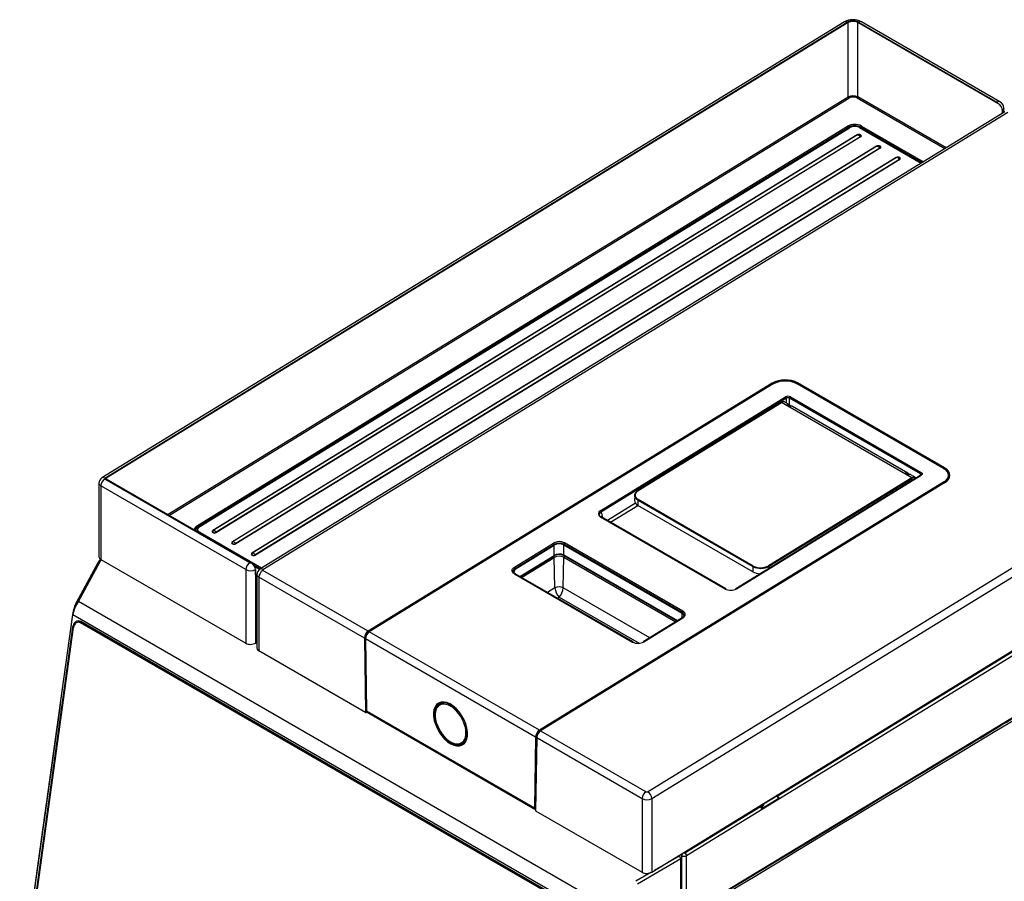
# Model space of a CAD drawing. Header units: millimetres. Extents: x 0 to 592, y 0 to 418.
# Tile 35 of 37: x 422 to 509, y 190 to 267. Entities that reach past the tile are written whole.
import ezdxf

# ---------------------------------------------------------------- set-up
doc = ezdxf.new("R2010")
doc.units = ezdxf.units.MM
doc.layers.add('140.966_BW4NEO_C', color=7, linetype='Continuous')
doc.layers.add('Standard', color=7, linetype='Continuous')

# ---------------------------------------------------------------- blocks, each defined once
blk = doc.blocks.new('SE3')
at = {"layer": '140.966_BW4NEO_C', "color": 7, "linetype": 'Continuous'}
for p, q in [((494.575, 266.477), (428.814, 226.118)), ((429.064, 226.094), (494.825, 266.452)), ((494.907, 266.419), (429.203, 226.095)), ((494.907, 259.83), (494.907, 266.419)), ((495.755, 259.844), (495.755, 266.434)), ((508.178, 259.261), (495.755, 266.434)), ((495.815, 266.47), (508.09, 259.383)), ((508.352, 259.415), (496.076, 266.502)), ((494.907, 259.83), (434.677, 222.866)), ((434.787, 222.803), (494.965, 259.736)), ((495.7, 259.749), (503.472, 255.262)), ((503.578, 255.327), (495.755, 259.844)), ((508.788, 258.524), (442.815, 218.035)), ((443.065, 218.011), (509.038, 258.499)), ((508.689, 258.464), (508.689, 258.865)), ((496.081, 257.264), (501.57, 254.094)), ((437.271, 221.898), (494.862, 257.242)), ((437.33, 221.802), (494.92, 257.147)), ((494.989, 257.116), (437.464, 221.811)), ((437.494, 221.808), (495.02, 257.113)), ((495.701, 256.477), (438.637, 221.456)), ((495.723, 256.471), (438.659, 221.45)), ((494.92, 257.147), (494.922, 257.074)), ((495.924, 257.129), (501.381, 253.978)), ((501.399, 253.989), (495.955, 257.132)), ((496.024, 257.093), (496.026, 257.168)), ((496.026, 257.168), (501.464, 254.029)), ((495.994, 256.314), (438.93, 221.294)), ((496.015, 256.295), (438.952, 221.274)), ((497.433, 255.476), (440.37, 220.456)), ((497.455, 255.471), (440.391, 220.45)), ((497.726, 255.314), (440.662, 220.293)), ((497.748, 255.295), (440.684, 220.274)), ((499.166, 254.476), (442.102, 219.455)), ((499.187, 254.471), (442.124, 219.45)), ((499.458, 254.314), (442.395, 219.293)), ((499.48, 254.295), (442.417, 219.274)), ((477.147, 198.333), (543.121, 238.822)), ((477.512, 197.727), (543.485, 238.216)), ((488.167, 234.489), (452.399, 212.537)), ((452.428, 212.489), (488.196, 234.441)), ((488.246, 234.433), (452.478, 212.482)), ((488.266, 234.431), (452.498, 212.48)), ((488.196, 234.441), (488.196, 234.403)), ((503.341, 226.957), (490.33, 234.469)), ((503.362, 226.96), (490.351, 234.472)), ((490.402, 234.482), (503.413, 226.97)), ((490.402, 234.482), (490.402, 234.442)), ((503.44, 227.018), (490.429, 234.53)), ((472.992, 223.237), (489.368, 233.287)), ((489.441, 233.168), (473.065, 223.118)), ((489.441, 232.744), (489.441, 233.168)), ((501.317, 226.482), (489.724, 233.176)), ((489.724, 232.579), (489.724, 233.176)), ((489.792, 233.295), (501.386, 226.601)), ((488.983, 232.781), (476.302, 224.999)), ((476.322, 224.997), (489.003, 232.779)), ((500.544, 226.116), (489.003, 232.779)), ((489.714, 232.587), (489.302, 232.825)), ((489.6, 232.468), (489.534, 232.507)), ((489.624, 232.47), (489.547, 232.514)), ((489.569, 232.546), (489.571, 232.501)), ((500.193, 226.536), (489.986, 232.43)), ((477.512, 191.212), (543.485, 231.701)), ((480.593, 192.678), (543.359, 231.198)), ((503.413, 226.97), (503.411, 226.907)), ((441.905, 218.596), (429.064, 226.01)), ((429.207, 226.025), (429.203, 226.095)), ((429.203, 226.027), (442.058, 218.605)), ((501.335, 226.354), (484.959, 216.304)), ((485.009, 216.299), (501.385, 226.349)), ((500.544, 226.116), (487.863, 218.334)), ((487.892, 218.286), (500.573, 226.068)), ((500.08, 226.426), (500.013, 226.465)), ((500.063, 226.447), (500.024, 226.47)), ((500.041, 226.508), (500.043, 226.459)), ((500.107, 226.422), (500.063, 226.447)), ((500.871, 226.145), (500.452, 226.387)), ((501.311, 226.339), (501.317, 226.482)), ((503.805, 226.174), (503.809, 226.3)), ((428.546, 225.659), (428.546, 219.137)), ((428.722, 225.404), (428.722, 218.887)), ((441.563, 217.99), (428.722, 225.404)), ((503.341, 225.728), (467.573, 203.777)), ((467.602, 203.728), (503.37, 225.679)), ((503.42, 225.673), (467.652, 203.721)), ((503.44, 225.671), (467.672, 203.72)), ((480.593, 187.46), (543.359, 225.368)), ((503.369, 225.642), (503.37, 225.679)), ((476.002, 224.568), (475.988, 224.108)), ((476.294, 224.141), (476.281, 223.681)), ((476.294, 224.141), (486.479, 218.261)), ((486.506, 218.309), (476.322, 224.189)), ((476.069, 223.864), (473.581, 222.337)), ((473.856, 222.179), (476.293, 223.674)), ((486.479, 217.794), (476.281, 223.681)), ((484.016, 216.276), (472.985, 222.645)), ((484.069, 216.283), (473.037, 222.652)), ((473.189, 222.564), (473.065, 223.118)), ((437.249, 221.515), (437.238, 221.388)), ((437.332, 221.685), (437.33, 221.802)), ((442.952, 218.119), (437.493, 221.271)), ((465.344, 218.213), (468.804, 220.337)), ((465.417, 218.094), (468.877, 220.217)), ((465.418, 218.043), (468.878, 220.167)), ((468.878, 220.164), (465.418, 218.041)), ((468.877, 220.217), (468.878, 220.167)), ((468.878, 219.257), (468.878, 220.164)), ((469.728, 220.235), (469.727, 220.182)), ((469.727, 220.182), (480.197, 214.137)), ((469.727, 220.182), (469.727, 220.18)), ((469.727, 220.182), (469.727, 220.18)), ((480.197, 214.134), (469.727, 220.18)), ((469.727, 219.275), (469.727, 220.18)), ((480.199, 214.19), (469.728, 220.235)), ((480.267, 214.309), (469.796, 220.354)), ((465.822, 217.382), (468.878, 219.257)), ((465.848, 217.367), (468.86, 219.215)), ((465.977, 217.293), (468.88, 219.075)), ((468.941, 216.385), (468.88, 219.075)), ((469.664, 216.385), (469.724, 219.092)), ((469.724, 219.092), (479.639, 213.368)), ((479.794, 213.463), (469.727, 219.275)), ((469.747, 219.232), (479.767, 213.447)), ((428.456, 218.593), (426.557, 215.117)), ((426.728, 215.182), (428.627, 218.657)), ((428.722, 218.887), (441.563, 211.474)), ((442.047, 218.598), (442.058, 218.605)), ((442.253, 218.429), (442.873, 218.071)), ((442.789, 218.016), (442.352, 218.268)), ((442.769, 217.998), (442.37, 218.228)), ((465.288, 217.719), (465.418, 218.042)), ((465.417, 218.094), (465.418, 218.042)), ((486.479, 218.261), (486.479, 217.794)), ((487.892, 218.286), (487.892, 218.104)), ((441.563, 217.99), (441.563, 211.474)), ((442.411, 217.993), (442.424, 218)), ((442.411, 217.993), (442.411, 211.489)), ((442.547, 214.002), (442.424, 218)), ((442.547, 217.576), (442.547, 211.042)), ((452.062, 211.928), (442.722, 217.321)), ((442.722, 217.321), (442.722, 210.793)), ((452.399, 212.537), (443.065, 217.926)), ((465.241, 217.832), (465.241, 217.829)), ((465.348, 217.619), (475.81, 211.579)), ((475.862, 211.586), (465.401, 217.625)), ((468.941, 216.385), (468.266, 215.971)), ((468.941, 216.369), (468.941, 216.385)), ((469.664, 216.382), (469.664, 216.385)), ((477.334, 211.953), (469.664, 216.382)), ((469.146, 215.463), (469.316, 215.568)), ((469.316, 215.568), (476.404, 211.475)), ((472.441, 188.789), (426.728, 215.182)), ((426.211, 214.011), (423.889, 197.26)), ((471.633, 187.79), (426.245, 213.995)), ((480.217, 213.723), (476.757, 211.6)), ((476.807, 211.595), (480.267, 213.718)), ((480.199, 214.19), (480.197, 214.137)), ((480.216, 213.722), (480.197, 214.134)), ((426.22, 212.897), (421.697, 180.216)), ((421.782, 180.19), (426.304, 212.872)), ((426.22, 212.897), (426.309, 212.904)), ((426.962, 213.358), (426.702, 213.336)), ((426.919, 213.284), (427.101, 213.3)), ((470.898, 187.893), (426.919, 213.284)), ((470.93, 187.995), (426.95, 213.387)), ((452.062, 211.928), (452.161, 205.343)), ((452.217, 205.344), (452.119, 211.929)), ((467.573, 203.777), (452.498, 212.48)), ((488.618, 197.935), (511.887, 212.216)), ((442.411, 211.489), (442.547, 211.572)), ((452.15, 211.887), (452.246, 205.472)), ((452.161, 211.871), (452.257, 205.456)), ((467.225, 203.174), (452.161, 211.871)), ((452.161, 205.343), (442.722, 210.793)), ((458.846, 206.159), (458.727, 206.085)), ((458.936, 206.208), (458.884, 206.181)), ((452.28, 205.383), (452.217, 205.344)), ((467.129, 196.87), (452.257, 205.456)), ((452.297, 205.366), (467.172, 196.778)), ((467.672, 203.72), (477.006, 198.33)), ((460.735, 202.607), (460.859, 202.673)), ((460.896, 202.695), (460.946, 202.726)), ((467.225, 203.174), (467.129, 196.87)), ((467.185, 196.87), (467.281, 203.174)), ((467.312, 203.134), (467.213, 196.663)), ((467.324, 203.117), (467.225, 196.646)), ((467.324, 203.117), (476.664, 197.725)), ((488.623, 197.971), (488.573, 198)), ((476.664, 197.725), (476.664, 191.197)), ((477.512, 197.727), (477.512, 191.212)), ((487.285, 197.105), (487.197, 197.156)), ((487.228, 196.94), (487.285, 197.105)), ((487.272, 196.811), (488.77, 197.731)), ((488.771, 197.728), (487.272, 196.808)), ((487.566, 197.347), (488.442, 197.884)), ((488.77, 197.731), (488.657, 197.874)), ((488.74, 197.835), (488.661, 197.934)), ((467.225, 196.646), (476.664, 191.197)), ((480.447, 192.92), (487.139, 197.027)), ((487.061, 197.072), (487.139, 197.027)), ((487.079, 197.084), (487.151, 197.043)), ((487.272, 196.811), (487.365, 197.081)), ((480.169, 192.675), (480.028, 192.756)), ((480.305, 192.918), (480.298, 192.922)), ((480.076, 192.388), (476.251, 190.156)), ((479.935, 192.632), (477.732, 191.347)), ((479.935, 192.632), (479.878, 192.664)), ((480.097, 187.324), (480.076, 192.388)), ((480.169, 187.862), (480.169, 192.675)), ((480.593, 187.46), (480.593, 192.678)), ((477.423, 191.167), (476.108, 190.4))]:
    blk.add_line(p, q, dxfattribs=at)
for centre, radius, start, end in [((495.349, 265.072), 1.604, 63.0363, 118.86086), ((495.344, 259.018), 0.922, 63.55169, 118.28159), ((495.346, 259.033), 0.799, 63.68088, 118.43998), ((507.786, 258.583), 0.784, 1.9563, 59.94234), ((508.031, 258.84), 0.658, 1.49468, 60.8808), ((495.492, 256.092), 1.311, 63.30469, 118.73204), ((495.494, 256.101), 1.193, 63.5005, 118.74778), ((495.487, 256.247), 0.984, 63.64521, 118.38184), ((489.338, 232.366), 2.368, 63.32182, 118.83464), ((489.336, 232.374), 2.317, 63.78489, 118.26068), ((489.334, 232.492), 2.214, 63.26582, 118.83628), ((489.59, 232.915), 0.293, 62.77692, 120.40348), ((489.508, 232.56), 0.062, 346.82581, 54.30939), ((489.738, 232.785), 0.345, 246.48718, 284.14547), ((429.11, 225.638), 0.564, 121.68653, 178.85557), ((500.21, 226.716), 0.318, 246.02567, 283.78688), ((500.219, 226.675), 0.288, 247.26016, 275.9476), ((-8930.876, 15841.451), 18265.561, 301.0147908, 301.2446808), ((437.201, 221.789), 0.129, 5.87504, 57.05818), ((469.317, 219.401), 1.067, 63.32488, 118.73441), ((469.319, 219.426), 0.906, 63.19847, 119.20724), ((469.317, 219.377), 0.904, 63.01755, 119.0395), ((469.317, 219.358), 0.918, 63.50331, 118.54875), ((429.279, 218.178), 0.921, 128.19262, 153.29096), ((469.317, 218.264), 1.06, 67.08409, 115.99795), ((469.319, 218.46), 0.912, 63.45725, 118.93587), ((469.319, 218.29), 0.899, 63.19296, 119.21543), ((429.293, 218.321), 0.745, 134.04229, 153.21199), ((443.111, 217.555), 0.564, 121.68653, 178.85557), ((487.161, 219.646), 1.544, 243.76554, 298.25176), ((487.161, 219.609), 1.456, 243.26582, 298.83628), ((441.985, 218.817), 0.928, 242.96735, 297.37991), ((469.302, 215.625), 0.842, 64.53547, 115.40197), ((469.317, 215.594), 0.861, 66.23499, 115.84368), ((470.269, 216.502), 1.334, 185.72022, 224.41316), ((468.391, 216.444), 1.274, 316.54008, 357.19432), ((484.492, 217.232), 1.067, 243.55216, 299.02472), ((429.537, 213.57), 3.354, 152.15003, 172.44162), ((429.082, 213.532), 2.874, 144.98154, 170.73149), ((452.835, 211.898), 0.773, 124.30228, 177.78525), ((452.827, 211.904), 0.708, 124.22194, 177.95653), ((452.939, 211.838), 0.778, 124.48978, 177.59775), ((452.865, 211.88), 0.704, 124.05445, 178.12402), ((476.294, 212.533), 1.069, 243.08996, 298.68581), ((468.019, 203.117), 0.796, 124.08862, 175.90668), ((468.011, 203.121), 0.731, 123.99318, 175.91115), ((468.118, 203.06), 0.796, 124.08862, 175.90668), ((468.053, 203.098), 0.731, 123.9815, 175.92283), ((468.292, 203.023), 0.956, 140.44836, 146.88863), ((461, 203.047), 0.08, 300, 27.10836), ((477.085, 198.557), 0.933, 243.13889, 297.20838), ((487.879, 196.902), 0.628, 145.09178, 161.03732), ((487.855, 196.919), 0.516, 124.04857, 161.77026), ((487.051, 196.892), 0.161, 14.72247, 57.19488), ((480.378, 193.089), 0.464, 243.14168, 297.55284)]:
    blk.add_arc(centre, radius, start, end, dxfattribs=at)
for centre, major_axis, ratio, start_param, end_param in [((494.836, 266.051), (0.262, -0.426), 0.558891, 2.340941, 3.141593), ((495.32, 266.167), (0.7, 0.02), 0.595228, 0.768634, 2.33943), ((495.331, 266.173), (0.6, 0.018), 0.596585, 0.768552, 2.337032), ((495.826, 266.069), (-0.25, -0.433), 0.57735, 3.141593, 3.958474), ((494.963, 259.8), (-0.0418, 0.0682), 0.558891, 0.805068, 2.340941), ((495.698, 259.814), (0.04, 0.0693), 0.57735, 3.958474, 5.462881), ((508.102, 258.982), (-0.25, -0.433), 0.57735, 3.14138, 3.958474), ((507.878, 259.253), (0.3, 0.008), 0.595228, 0.000386, 0.768634), ((507.889, 254.589), (-0.556, -19.035), 0.030199, -4.510629, -4.49866), ((496.083, 257.199), (0.04, 0.0693), 0.57735, 0.816881, 2.330015), ((494.864, 257.178), (-0.0418, 0.0682), 0.558797, 3.938009, 5.482612), ((495.021, 257.064), (0.0314, -0.0511), 0.558891, 2.340941, 3.141593), ((495.858, 256.386), (-0.222, -0.006), 0.595238, 2.33995, 5.481542), ((495.7, 256.525), (0.0314, -0.0511), 0.558891, 5.482534, 6.018999), ((495.858, 256.393), (-0.192, -0.005), 0.595238, 2.33995, 5.481542), ((495.865, 256.134), (-0.196, 0.32), 0.558891, 4.946068, 6.018999), ((495.925, 257.08), (-0.03, -0.052), 0.57735, 3.141593, 3.958474), ((496.014, 256.343), (0.0314, -0.0511), 0.558891, 4.946068, 5.482534), ((497.591, 255.386), (-0.222, -0.006), 0.595238, 2.33995, 5.481542), ((497.432, 255.525), (0.0314, -0.0511), 0.558891, 5.482534, 6.018999), ((497.59, 255.392), (-0.192, -0.005), 0.595238, 2.33995, 5.481542), ((497.598, 255.134), (-0.196, 0.32), 0.558891, 4.946068, 6.018999), ((497.747, 255.343), (0.0314, -0.0511), 0.558891, 4.946068, 5.482534), ((499.323, 254.386), (-0.222, -0.006), 0.595238, 2.33995, 5.481542), ((499.165, 254.524), (0.0314, -0.0511), 0.558891, 5.482534, 6.018999), ((499.323, 254.392), (-0.192, -0.005), 0.595238, 2.33995, 5.481542), ((499.33, 254.133), (-0.196, 0.32), 0.558891, 4.946068, 6.018999), ((499.479, 254.343), (0.0314, -0.0511), 0.558891, 4.946068, 5.482534), ((489.298, 233.835), (1.6, 0.046), 0.595725, 0.768454, 2.338396), ((488.168, 234.456), (-0.0209, 0.0341), 0.558891, 3.929199, 5.482534), ((488.267, 234.399), (0.0209, -0.0341), 0.558891, 2.340941, 3.141593), ((490.331, 234.437), (-0.02, -0.0346), 0.57735, 3.141593, 3.958474), ((490.43, 234.498), (0.02, 0.0346), 0.57735, 0.816881, 2.338741), ((489.58, 233.164), (0.3, 0.009), 0.59611, 0.768468, 2.337755), ((489.371, 233.207), (0.0523, -0.0852), 0.558891, 0.796338, 2.340941), ((489.794, 233.214), (-0.05, -0.0866), 0.57735, 3.958474, 5.471607), ((489.003, 232.747), (0.0209, -0.0341), 0.558891, 2.340941, 3.141593), ((489.456, 232.044), (-0.264, -0.483), 0.592741, 2.811634, 3.594186), ((503.342, 226.925), (-0.02, -0.0346), 0.57735, 2.338741, 3.958474), ((503.441, 226.986), (0.02, 0.0346), 0.57735, 0.816881, 2.338741), ((502.307, 226.324), (-1.601, -0.046), 0.594709, 3.106614, 3.909254), ((429.075, 225.608), (0.25, 0.433), 0.57735, 0.816881, 2.356194), ((429.075, 225.692), (0.262, -0.426), 0.558891, 2.340941, 3.141593), ((429.135, 226.053), (0.1, 0.0028), 0.595228, 2.33943, 3.910226), ((429.259, 226.062), (0.08, 0.0022), 0.595178, 2.340646, 3.911323), ((500.012, 226.524), (0.0077, -0.0392), 0.721914, 1.028614, 2.574756), ((499.928, 225.997), (-0.269, -0.491), 0.592741, 3.176003, 3.600696), ((500.079, 226.392), (-0.02, -0.0346), 0.577064, 2.382154, 3.870158), ((499.928, 225.997), (-0.269, -0.491), 0.592741, 2.806392, 3.176003), ((500.544, 226.084), (0.0209, -0.0341), 0.558891, 0.787607, 2.340941), ((501.388, 226.521), (-0.05, -0.0866), 0.57735, 3.958474, 5.471607), ((501.388, 226.269), (0.0523, -0.0852), 0.558891, 2.340941, 3.141593), ((502.307, 226.324), (-1.601, -0.046), 0.594709, 2.339312, 3.106614), ((502.303, 226.128), (-1.561, -0.045), 0.594709, 3.106565, 3.447119), ((476.323, 224.965), (0.0209, -0.0341), 0.558891, 2.340941, 3.894275), ((503.342, 225.696), (0.0209, -0.0341), 0.558891, 0.752683, 2.340941), ((503.441, 225.639), (0.0209, -0.0341), 0.558891, 2.340941, 3.141593), ((476.323, 224.156), (-0.02, -0.0346), 0.57735, 3.958474, 5.480334), ((476.989, 224.115), (1.001, 0.029), 0.594709, 3.106565, 3.909254), ((473.49, 222.952), (0.707, 0.029), 0.592116, 2.326857, 3.893105), ((472.987, 222.565), (-0.05, -0.0866), 0.57735, 3.141593, 3.958474), ((472.994, 223.156), (0.0523, -0.0852), 0.558891, 0.796338, 2.340941), ((437.495, 221.76), (0.0314, -0.0511), 0.558891, 2.340941, 3.141593), ((437.495, 221.222), (-0.03, -0.052), 0.57735, 3.958474, 4.458707), ((438.794, 221.365), (0.222, 0.006), 0.595238, 2.33995, 5.481542), ((438.794, 221.372), (0.192, 0.005), 0.595238, 2.33995, 5.481542), ((438.636, 221.504), (0.0314, -0.0511), 0.558891, 5.482534, 6.018999), ((438.801, 221.113), (-0.196, 0.32), 0.558891, 4.946068, 6.018999), ((438.95, 221.322), (0.0314, -0.0511), 0.558891, 4.946068, 5.482534), ((440.527, 220.365), (0.222, 0.006), 0.595238, 2.33995, 5.481542), ((440.527, 220.372), (0.192, 0.005), 0.595238, 2.33995, 5.481542), ((440.368, 220.504), (0.0314, -0.0511), 0.558891, 5.482534, 6.018999), ((440.534, 220.113), (-0.196, 0.32), 0.558891, 4.946068, 6.018999), ((440.683, 220.322), (0.0314, -0.0511), 0.558891, 4.946068, 5.482534), ((468.806, 220.256), (0.0523, -0.0852), 0.558891, 0.796338, 2.340941), ((469.799, 220.274), (-0.05, -0.0866), 0.57735, 3.958474, 5.471607), ((429.146, 219.148), (0.6, 0.017), 0.595228, 3.124828, 3.910226), ((442.259, 219.365), (0.222, 0.006), 0.595238, 2.33995, 5.481542), ((442.259, 219.371), (0.192, 0.005), 0.595238, 2.33995, 5.481542), ((442.101, 219.504), (0.0314, -0.0511), 0.558891, 5.482534, 6.018999), ((442.266, 219.112), (-0.196, 0.32), 0.558891, 4.946068, 6.018999), ((442.415, 219.322), (0.0314, -0.0511), 0.558891, 4.946068, 5.482534), ((468.81, 219.113), (-0.0523, 0.0852), 0.558891, 3.93793, 5.364658), ((469.305, 218.934), (0.7, 0.019), 0.595161, 0.907558, 2.263419), ((468.807, 219.3), (-0.0523, 0.0852), 0.558891, 3.141593, 3.885544), ((469.795, 219.131), (0.05, 0.0866), 0.57735, 0.88703, 2.330015), ((469.797, 219.318), (0.05, 0.0866), 0.57735, 2.382374, 3.141593), ((428.632, 218.497), (0.175, -0.096), 0.759119, 1.987539, 3.142045), ((441.916, 218.194), (0.25, 0.433), 0.57735, 0.816881, 2.356194), ((441.976, 218.639), (-0.1, -0.0028), 0.595228, 0.768634, 2.33943), ((442.058, 218.197), (0.262, -0.426), 0.558891, 0.770145, 2.340941), ((442.07, 218.204), (-0.263, 0.425), 0.556849, 3.910142, 5.480938), ((443.076, 217.609), (0.262, -0.426), 0.558891, 2.340941, 3.141593), ((465.346, 218.133), (0.0523, -0.0852), 0.558891, 0.796337, 2.340941), ((486.507, 218.277), (-0.02, -0.0346), 0.57735, 3.958474, 5.480334), ((487.864, 218.302), (0.0209, -0.0341), 0.558891, 0.787607, 2.340941), ((443.076, 217.525), (-0.25, -0.433), 0.57735, 3.958474, 5.497787), ((443.136, 217.97), (0.1, 0.0028), 0.595228, 2.33943, 3.910226), ((465.351, 217.539), (-0.05, -0.0866), 0.57735, 3.141593, 3.958474), ((487.186, 218.228), (-1, -0.029), 0.595725, 0.768454, 1.492019), ((484.019, 216.196), (-0.05, -0.0866), 0.57735, 3.141593, 3.958474), ((484.019, 216.196), (-0.05, -0.0866), 0.57735, 2.56221, 3.141593), ((485.012, 216.218), (0.0523, -0.0852), 0.558891, 3.141593, 3.885544), ((485.012, 216.218), (0.0523, -0.0852), 0.558891, 2.340941, 3.141593), ((426.31, 214.001), (0.0991, -0.0137), 0.186495, 2.879011, 4.022165), ((480.269, 214.229), (-0.05, -0.0866), 0.57735, 3.958474, 5.471607), ((480.27, 213.638), (0.0523, -0.0852), 0.558891, 2.340941, 3.141593), ((426.752, 212.738), (0.06, -0.71), 0.757575, 2.6562, 4.422645), ((426.752, 212.738), (0.051, -0.598), 0.757575, 2.6562, 4.422645), ((427.214, 212.777), (0.059, -0.697), 0.757575, 3.571219, 3.682692), ((427.013, 212.76), (0.051, -0.598), 0.757575, 3.060638, 3.141593), ((452.091, 211.945), (-0.04, -0.0006), 0.567186, 0.776823, 2.347069), ((452.4, 212.505), (-0.0209, 0.0341), 0.558891, 3.929199, 5.482534), ((452.499, 212.448), (0.0209, -0.0341), 0.558891, 3.141593, 3.929199), ((452.499, 212.448), (0.0209, -0.0341), 0.558891, 2.340941, 3.141593), ((441.987, 211.734), (0.6, 0.017), 0.595228, 3.910226, 5.481023), ((443.147, 211.053), (0.6, 0.017), 0.595228, 3.124828, 3.910226), ((452.19, 211.887), (0.04, 0.0006), 0.567186, 2.347069, 3.141593), ((452.19, 211.887), (0.04, 0.0006), 0.567186, 3.141593, 3.918415), ((475.812, 211.499), (-0.05, -0.0866), 0.57735, 3.141593, 3.958474), ((475.812, 211.499), (-0.05, -0.0866), 0.57735, 2.382374, 3.141593), ((476.81, 211.514), (0.0523, -0.0852), 0.558891, 3.141593, 3.885544), ((476.81, 211.514), (0.0523, -0.0852), 0.558891, 2.340941, 3.141593), ((459.693, 204.326), (-1.068, 1.85), 0.57735, 0.355674, 3.272373), ((459.733, 204.349), (-1.038, 1.798), 0.57735, 0, 3.926991), ((459.75, 204.357), (-1.004, 1.739), 0.57735, 0, 0.831352), ((459.693, 204.326), (-1.068, 1.85), 0.57735, 0, 0.355674), ((459.695, 204.325), (-0.964, 1.67), 0.57735, 0, 0.405113), ((459.693, 204.326), (-1.068, 1.85), 0.57735, 3.272373, 6.283185), ((459.733, 204.349), (-1.038, 1.798), 0.57735, 6.246119, 6.283185), ((459.695, 204.325), (-0.964, 1.67), 0.57735, 6.211235, 6.283185), ((459.75, 204.357), (-1.004, 1.739), 0.57735, 2.310241, 6.283185), ((459.695, 204.325), (-0.964, 1.67), 0.57735, 3.926991, 6.211235), ((459.871, 204.427), (-1.006, 1.743), 0.57735, 6.112336, 6.301703), ((459.922, 204.457), (-1.005, 1.742), 0.57735, -0.072182, -0.018517), ((452.189, 205.361), (-0.04, -0.0011), 0.595558, 0.769049, 2.339296), ((452.286, 205.473), (0.04, 0.0006), 0.567186, 3.141593, 3.918415), ((459.695, 204.325), (-0.964, 1.67), 0.57735, 0.405113, 2.860717), ((459.695, 204.325), (-0.964, 1.67), 0.57735, 2.860717, 3.926991), ((467.574, 203.745), (0.0209, -0.0341), 0.558891, 0.752683, 2.340941), ((467.673, 203.687), (0.0209, -0.0341), 0.558891, 3.141593, 3.894275), ((467.673, 203.687), (0.0209, -0.0341), 0.558891, 2.340941, 3.141593), ((459.871, 204.427), (-1.006, 1.743), 0.57735, 3.123075, 3.301767), ((459.922, 204.457), (-1.005, 1.742), 0.57735, 3.16011, 3.219244), ((467.253, 203.19), (0.04, -0.0006), 0.587338, 3.935871, 5.507217), ((467.352, 203.133), (0.04, -0.0006), 0.587338, 2.365624, 3.141593), ((467.352, 203.133), (0.04, -0.0006), 0.587338, 3.141593, 3.935871), ((477.017, 197.929), (-0.25, -0.433), 0.57735, 3.958474, 5.497787), ((477.077, 198.374), (0.1, 0.0028), 0.595228, 3.910226, 5.481023), ((477.159, 197.931), (0.262, -0.426), 0.558891, 0.770145, 2.340941), ((487.322, 197.104), (-0.0567, 0.0196), 0.222889, 0.930306, 2.488007), ((487.524, 197.37), (-0.0314, 0.0511), 0.558891, 3.93793, 4.516431), ((488.399, 197.907), (0.0314, -0.0511), 0.558891, 0.796338, 1.374838), ((488.614, 197.897), (-0.0469, -0.0374), 0.781636, 3.141594, 3.445065), ((488.614, 197.897), (-0.0469, -0.0374), 0.781636, 1.887364, 3.141594), ((488.732, 197.871), (0.0125, 0.0156), 0.095796, -4.116375, -3.741218), ((467.157, 196.887), (0.04, -0.0006), 0.587338, 3.935871, 5.507217), ((467.298, 196.935), (0.082, 0.137), 0.566876, 2.364348, 3.130598), ((467.253, 196.663), (0.04, 0.0011), 0.594904, 3.115852, 3.91013), ((487.138, 197.043), (-0.01, -0.0173), 0.57735, 0.816881, 1.864079), ((487.066, 196.811), (0.045, 0.247), 0.695205, 5.383757, 6.039), ((487.215, 196.94), (-0.019, -0.0064), 0.275163, 1.029128, 2.192278), ((480.31, 192.757), (-0.1, -0.173), 0.57735, 3.958474, 5.497787), ((480.376, 192.961), (-0.1, -0.0028), 0.595228, 0.768634, 2.33943), ((480.451, 192.76), (0.105, -0.17), 0.558891, 0.770145, 2.340941), ((479.935, 192.469), (-0.1, 0.173), 0.577827, 3.932448, 5.497527), ((477.088, 191.457), (0.6, 0.017), 0.595228, 3.910226, 5.481023)]:
    blk.add_ellipse(centre, major_axis=major_axis, ratio=ratio, start_param=start_param, end_param=end_param, dxfattribs=at)
for points, degree, knots in [([(508.689, 258.859), (508.689, 258.857), (508.689, 258.844), (508.688, 258.821), (508.682, 258.791), (508.673, 258.76), (508.66, 258.729), (508.643, 258.699), (508.623, 258.668), (508.598, 258.638), (508.579, 258.619), (508.569, 258.61)], 3, [0.5815915, 0.5815915, 0.5815915, 0.5815915, 0.5940834, 0.6421805, 0.6910326, 0.7406396, 0.7910017, 0.8421188, 0.8939909, 0.946618, 1, 1, 1, 1]), ([(489.314, 232.818), (489.311, 232.819), (489.304, 232.823), (489.292, 232.829), (489.277, 232.834), (489.262, 232.839), (489.247, 232.842), (489.232, 232.844), (489.216, 232.845), (489.2, 232.845), (489.185, 232.845), (489.169, 232.843), (489.153, 232.84), (489.137, 232.837), (489.121, 232.833), (489.106, 232.828), (489.09, 232.823), (489.075, 232.817), (489.06, 232.81), (489.045, 232.803), (489.031, 232.795), (489.017, 232.787), (489.007, 232.782), (489.003, 232.779)], 3, [0.4798577, 0.4798577, 0.4798577, 0.4798577, 0.4954939, 0.5249576, 0.5539751, 0.5825464, 0.6106716, 0.6383506, 0.6655834, 0.6923702, 0.7187107, 0.7446052, 0.7700534, 0.7950556, 0.8196116, 0.8437215, 0.8673853, 0.890603, 0.9133746, 0.9357001, 0.9575794, 0.9790128, 1, 1, 1, 1]), ([(489.534, 232.507), (489.53, 232.509), (489.523, 232.514), (489.514, 232.521), (489.507, 232.529), (489.499, 232.539), (489.493, 232.553), (489.492, 232.569), (489.497, 232.584), (489.508, 232.596), (489.523, 232.606), (489.537, 232.609), (489.544, 232.611)], 3, [0, 0, 0, 0, 0.061242, 0.122422, 0.184334, 0.247745, 0.371132, 0.494667, 0.617069, 0.743056, 0.870191, 1, 1, 1, 1]), ([(489.538, 232.524), (489.538, 232.525), (489.538, 232.526), (489.539, 232.533), (489.542, 232.538), (489.552, 232.545), (489.56, 232.546), (489.569, 232.546)], 3, [0.4685006, 0.4685006, 0.4685006, 0.4685006, 0.5, 0.5, 0.75, 0.75, 1, 1, 1, 1]), ([(489.544, 232.611), (489.552, 232.612), (489.569, 232.615), (489.593, 232.616), (489.618, 232.616), (489.643, 232.613), (489.669, 232.607), (489.692, 232.598), (489.707, 232.591), (489.714, 232.587)], 3, [0, 0, 0, 0, 0.0480995, 0.0988516, 0.1522565, 0.2083141, 0.2670243, 0.3283871, 0.3824194, 0.3824194, 0.3824194, 0.3824194]), ([(489.6, 232.468), (489.609, 232.473), (489.618, 232.474), (489.63, 232.466), (489.634, 232.458), (489.634, 232.448)], 3, [0, 0, 0, 0, 0.5, 0.5, 1, 1, 1, 1]), ([(489.714, 232.587), (489.715, 232.586), (489.725, 232.58), (489.742, 232.568), (489.765, 232.547), (489.785, 232.522), (489.8, 232.498), (489.808, 232.483), (489.81, 232.478)], 3, [0.3824194, 0.3824194, 0.3824194, 0.3824194, 0.3924024, 0.4590701, 0.5283901, 0.6003622, 0.6749864, 0.7067669, 0.7067669, 0.7067669, 0.7067669]), ([(489.987, 232.429), (489.983, 232.432), (489.974, 232.436), (489.961, 232.442), (489.947, 232.447), (489.933, 232.451), (489.919, 232.453), (489.905, 232.455), (489.891, 232.456), (489.877, 232.456), (489.863, 232.456), (489.849, 232.455), (489.836, 232.453), (489.827, 232.451), (489.822, 232.45)], 3, [0.6175638, 0.6175638, 0.6175638, 0.6175638, 0.6497776, 0.6860314, 0.721402, 0.7558896, 0.7894941, 0.8222155, 0.8540538, 0.8850091, 0.9150814, 0.9442706, 0.9725768, 1, 1, 1, 1]), ([(503.341, 226.957), (503.352, 226.951), (503.377, 226.936), (503.419, 226.909), (503.47, 226.873), (503.535, 226.82), (503.6, 226.755), (503.659, 226.681), (503.707, 226.604), (503.754, 226.495), (503.769, 226.407), (503.769, 226.35), (503.769, 226.35), (503.769, 226.35), (503.769, 226.35), (503.769, 226.35), (503.769, 226.35), (503.769, 226.35), (503.769, 226.35), (503.769, 226.349), (503.769, 226.347), (503.768, 226.344), (503.768, 226.338), (503.768, 226.326), (503.766, 226.301), (503.76, 226.251), (503.742, 226.178), (503.707, 226.094), (503.659, 226.015), (503.6, 225.939), (503.53, 225.867), (503.455, 225.805), (503.393, 225.761), (503.356, 225.737), (503.341, 225.728)], 3, [0, 0, 0, 0, 0.019927, 0.047398, 0.08242, 0.125006, 0.192811, 0.249964, 0.307253, 0.374925, 0.499753, 0.499757, 0.499761, 0.499768, 0.499784, 0.499814, 0.499875, 0.499997, 0.500242, 0.50073, 0.501707, 0.503661, 0.507568, 0.515383, 0.531014, 0.562273, 0.624779, 0.692555, 0.749812, 0.806989, 0.874878, 0.930039, 0.97174, 1, 1, 1, 1]), ([(500.013, 226.465), (500.009, 226.467), (500.003, 226.471), (499.995, 226.477), (499.988, 226.484), (499.981, 226.494), (499.975, 226.507), (499.973, 226.521), (499.978, 226.535), (499.988, 226.546), (500.002, 226.555), (500.015, 226.558), (500.021, 226.56)], 3, [0, 0, 0, 0, 0.061786, 0.123154, 0.184837, 0.247553, 0.371518, 0.495287, 0.617883, 0.743767, 0.870745, 1, 1, 1, 1]), ([(500.04, 226.448), (500.03, 226.454), (500.022, 226.461), (500.012, 226.474), (500.01, 226.481), (500.011, 226.493), (500.014, 226.499), (500.024, 226.506), (500.032, 226.508), (500.041, 226.508)], 3, [0, 0, 0, 0, 0.24924, 0.24924, 0.499493, 0.499493, 0.749747, 0.749747, 1, 1, 1, 1]), ([(500.04, 226.448), (500.039, 226.456), (500.036, 226.463), (500.027, 226.469), (500.02, 226.468), (500.013, 226.465)], 3, [0, 0, 0, 0, 0.5, 0.5, 1, 1, 1, 1]), ([(500.021, 226.56), (500.029, 226.561), (500.045, 226.564), (500.07, 226.566), (500.095, 226.566), (500.121, 226.563), (500.146, 226.557), (500.171, 226.548), (500.186, 226.541), (500.194, 226.536)], 3, [0, 0, 0, 0, 0.0481238, 0.0988969, 0.1523191, 0.2083906, 0.2671112, 0.3284809, 0.3856957, 0.3856957, 0.3856957, 0.3856957]), ([(500.194, 226.536), (500.194, 226.536), (500.204, 226.531), (500.221, 226.519), (500.243, 226.498), (500.264, 226.472), (500.283, 226.442), (500.295, 226.416), (500.301, 226.399), (500.302, 226.395)], 3, [0.3856957, 0.3856957, 0.3856957, 0.3856957, 0.3924997, 0.4591673, 0.5284838, 0.600449, 0.6750627, 0.7523249, 0.7767737, 0.7767737, 0.7767737, 0.7767737]), ([(500.248, 226.389), (500.251, 226.397), (500.256, 226.405), (500.27, 226.412), (500.279, 226.411), (500.285, 226.407)], 3, [0, 0, 0, 0, 0.5, 0.5, 1, 1, 1, 1]), ([(500.452, 226.387), (500.451, 226.388), (500.446, 226.391), (500.436, 226.396), (500.424, 226.401), (500.411, 226.405), (500.398, 226.408), (500.385, 226.411), (500.373, 226.413), (500.36, 226.414), (500.347, 226.414), (500.335, 226.414), (500.322, 226.413), (500.31, 226.412), (500.298, 226.41), (500.289, 226.408), (500.285, 226.407)], 3, [0.6143747, 0.6143747, 0.6143747, 0.6143747, 0.625455, 0.6585197, 0.6908755, 0.7225223, 0.7534602, 0.7836891, 0.8132091, 0.8420202, 0.8701224, 0.8975157, 0.9242, 0.9501755, 0.9754422, 1, 1, 1, 1]), ([(500.544, 226.116), (500.552, 226.121), (500.569, 226.131), (500.594, 226.144), (500.621, 226.155), (500.648, 226.165), (500.675, 226.173), (500.703, 226.178), (500.731, 226.181), (500.76, 226.181), (500.787, 226.178), (500.815, 226.172), (500.839, 226.163), (500.853, 226.156), (500.859, 226.152)], 3, [0, 0, 0, 0, 0.0370238, 0.0754135, 0.1151692, 0.1562909, 0.1987786, 0.2426323, 0.287852, 0.3344376, 0.3823892, 0.4317067, 0.4823901, 0.519724, 0.519724, 0.519724, 0.519724]), ([(500.891, 226.086), (500.876, 226.098), (500.858, 226.107), (500.829, 226.121), (500.796, 226.126), (500.762, 226.131), (500.726, 226.126), (500.689, 226.121), (500.65, 226.107), (500.612, 226.092), (500.573, 226.068)], 2, [0.4248596, 0.4248596, 0.4248596, 0.5, 0.5, 0.625, 0.625, 0.75, 0.75, 0.875, 0.875, 1, 1, 1]), ([(500.859, 226.152), (500.861, 226.151), (500.872, 226.144), (500.891, 226.131), (500.908, 226.114), (500.917, 226.103), (500.92, 226.1)], 3, [0.519724, 0.519724, 0.519724, 0.519724, 0.5344394, 0.5878545, 0.6426354, 0.6629256, 0.6629256, 0.6629256, 0.6629256]), ([(501.376, 226.404), (501.375, 226.406), (501.375, 226.411), (501.373, 226.42), (501.369, 226.431), (501.363, 226.441), (501.357, 226.45), (501.348, 226.459), (501.339, 226.468), (501.329, 226.475), (501.321, 226.48), (501.317, 226.482)], 3, [0.526043, 0.526043, 0.526043, 0.526043, 0.5553457, 0.6134114, 0.6707603, 0.7273959, 0.7833215, 0.8385409, 0.8930578, 0.9468761, 1, 1, 1, 1]), ([(501.376, 226.396), (501.377, 226.395), (501.376, 226.393), (501.363, 226.374), (501.347, 226.362), (501.336, 226.354)], 3, [0.1195645, 0.1195645, 0.1195645, 0.1195645, 0.4395738, 0.7018064, 1, 1, 1, 1]), ([(503.805, 226.174), (503.803, 226.096), (503.774, 225.984), (503.71, 225.878), (503.689, 225.848)], 3, [0.2264378, 0.2264378, 0.2264378, 0.2264378, 0.4968985, 0.6085706, 0.6085706, 0.6085706, 0.6085706]), ([(428.722, 225.404), (428.666, 225.436), (428.622, 225.475), (428.562, 225.559), (428.546, 225.605), (428.546, 225.65)], 3, [0, 0, 0, 0, 0.25, 0.25, 0.5, 0.5, 0.5, 0.5]), ([(476.322, 224.997), (476.255, 224.956), (476.203, 224.908), (476.15, 224.86), (476.114, 224.808), (476.078, 224.755), (476.059, 224.699), (476.041, 224.644), (476.041, 224.588), (476.041, 224.531), (476.059, 224.476), (476.078, 224.422), (476.114, 224.37), (476.15, 224.319), (476.203, 224.273), (476.255, 224.227), (476.322, 224.189)], 2, [0, 0, 0, 0.125, 0.125, 0.25, 0.25, 0.375, 0.375, 0.5, 0.5, 0.625, 0.625, 0.75, 0.75, 0.875, 0.875, 1, 1, 1]), ([(480.556, 187.357), (488.92, 192.409), (502.304, 200.492), (518.698, 210.394), (528.535, 216.335), (534.437, 219.899), (537.979, 222.038), (540.103, 223.321), (541.378, 224.091), (542.178, 224.575), (542.676, 224.875), (542.983, 225.061), (543.137, 225.154), (543.225, 225.206), (543.268, 225.233), (543.29, 225.246)], 3, [0, 0, 0, 0, 0.4, 0.64, 0.784, 0.8704, 0.92224, 0.953344, 0.972006, 0.983204, 0.991602, 0.995801, 0.9979, 0.998948, 1, 1, 1, 1]), ([(476.294, 224.141), (476.284, 224.147), (476.263, 224.159), (476.234, 224.179), (476.206, 224.199), (476.179, 224.221), (476.154, 224.243), (476.13, 224.267), (476.108, 224.291), (476.088, 224.316), (476.069, 224.342), (476.053, 224.369), (476.039, 224.396), (476.027, 224.424), (476.017, 224.453), (476.009, 224.482), (476.004, 224.512), (476.002, 224.542), (476.002, 224.572), (476.004, 224.603), (476.01, 224.634), (476.018, 224.665), (476.029, 224.695), (476.043, 224.726), (476.059, 224.757), (476.079, 224.787), (476.101, 224.817), (476.126, 224.846), (476.154, 224.875), (476.185, 224.903), (476.219, 224.93), (476.255, 224.957), (476.282, 224.973), (476.295, 224.982)], 3, [0, 0, 0, 0, 0.028209, 0.056686, 0.085432, 0.114447, 0.143731, 0.173284, 0.203106, 0.233198, 0.263559, 0.29419, 0.325091, 0.356262, 0.387703, 0.419415, 0.451397, 0.48365, 0.516174, 0.548968, 0.582033, 0.61537, 0.648978, 0.682857, 0.717008, 0.75143, 0.786124, 0.82109, 0.856328, 0.891838, 0.92762, 0.963674, 1, 1, 1, 1]), ([(473.011, 222.652), (472.928, 222.713), (472.828, 222.882), (472.952, 223.052), (473.065, 223.118)], 3, [0.073133, 0.073133, 0.073133, 0.073133, 0.5, 1, 1, 1, 1]), ([(437.02, 221.502), (437.019, 221.512), (437.013, 221.655), (437.112, 221.8), (437.271, 221.898)], 3, [0.4644472, 0.4644472, 0.4644472, 0.4644472, 0.5030029, 1, 1, 1, 1]), ([(437.453, 221.787), (437.323, 221.709), (437.215, 221.552), (437.262, 221.397), (437.289, 221.353)], 3, [0, 0, 0, 0, 0.5, 0.718367, 0.718367, 0.718367, 0.718367]), ([(437.493, 221.271), (437.487, 221.275), (437.47, 221.284), (437.443, 221.303), (437.411, 221.329), (437.38, 221.359), (437.344, 221.403), (437.315, 221.462), (437.306, 221.511), (437.306, 221.536), (437.306, 221.536), (437.306, 221.536), (437.306, 221.536), (437.306, 221.536), (437.306, 221.536), (437.306, 221.536), (437.306, 221.537), (437.306, 221.537), (437.306, 221.539), (437.306, 221.541), (437.307, 221.547), (437.307, 221.558), (437.31, 221.58), (437.321, 221.623), (437.351, 221.683), (437.401, 221.739), (437.445, 221.775), (437.472, 221.795), (437.487, 221.804), (437.494, 221.808)], 3, [0, 0, 0, 0, 0.028823, 0.070512, 0.125083, 0.193291, 0.250061, 0.374851, 0.499648, 0.499656, 0.499664, 0.499679, 0.499709, 0.49977, 0.499892, 0.500137, 0.500625, 0.501602, 0.503555, 0.507462, 0.515276, 0.530904, 0.562161, 0.624671, 0.74961, 0.874661, 0.937307, 0.96865, 1, 1, 1, 1]), ([(465.417, 218.042), (465.41, 218.036), (465.395, 218.026), (465.374, 218.01), (465.353, 217.993), (465.334, 217.975), (465.316, 217.957), (465.299, 217.937), (465.284, 217.915), (465.269, 217.89), (465.255, 217.862), (465.245, 217.831), (465.239, 217.801), (465.238, 217.782), (465.238, 217.772), (465.238, 217.771)], 3, [0.0002895, 0.0002895, 0.0002895, 0.0002895, 0.0340077, 0.0686043, 0.1038001, 0.139604, 0.1760223, 0.2130582, 0.2507102, 0.2950363, 0.3458583, 0.4035069, 0.4537879, 0.4998786, 0.5042113, 0.5042113, 0.5042113, 0.5042113]), ([(465.417, 218.094), (465.389, 218.077), (465.363, 218.057), (465.319, 218.017), (465.301, 217.996), (465.271, 217.951), (465.259, 217.928), (465.244, 217.881), (465.241, 217.858), (465.241, 217.832), (465.241, 217.83), (465.241, 217.828)], 3, [0, 0, 0, 0, 0.125, 0.125, 0.25, 0.25, 0.375, 0.375, 0.5, 0.5, 0.5105537, 0.5105537, 0.5105537, 0.5105537]), ([(465.243, 217.791), (465.242, 217.798), (465.243, 217.814), (465.246, 217.838), (465.252, 217.862), (465.262, 217.887), (465.275, 217.911), (465.291, 217.935), (465.31, 217.958), (465.332, 217.981), (465.357, 218.003), (465.385, 218.024), (465.407, 218.037), (465.418, 218.042)], 3, [0.4936033, 0.4936033, 0.4936033, 0.4936033, 0.5345939, 0.5788472, 0.6235276, 0.6689227, 0.7149496, 0.76124, 0.8077628, 0.8547916, 0.9025738, 0.951068, 0.9998842, 0.9998842, 0.9998842, 0.9998842]), ([(442.722, 217.321), (442.667, 217.353), (442.622, 217.391), (442.562, 217.476), (442.547, 217.521), (442.547, 217.567)], 3, [0, 0, 0, 0, 0.25, 0.25, 0.5, 0.5, 0.5, 0.5]), ([(426.571, 215.137), (426.578, 215.145), (426.586, 215.153), (426.63, 215.182), (426.678, 215.19), (426.728, 215.182)], 3, [0.3635481, 0.3635481, 0.3635481, 0.3635481, 0.5, 0.5, 1, 1, 1, 1]), ([(480.197, 214.137), (480.253, 214.105), (480.297, 214.066), (480.358, 213.981), (480.373, 213.934), (480.373, 213.885), (480.373, 213.883), (480.373, 213.881)], 3, [0, 0, 0, 0, 0.2499851, 0.2499851, 0.4999901, 0.4999901, 0.512096, 0.512096, 0.512096, 0.512096]), ([(480.373, 213.894), (480.373, 213.904), (480.371, 213.919), (480.366, 213.941), (480.36, 213.959), (480.351, 213.982), (480.336, 214.008), (480.315, 214.038), (480.286, 214.07), (480.248, 214.103), (480.215, 214.124), (480.197, 214.134)], 3, [0.5143922, 0.5143922, 0.5143922, 0.5143922, 0.569475, 0.5960007, 0.6303268, 0.672452, 0.7223748, 0.7800933, 0.8456053, 0.9189084, 0.9999854, 0.9999854, 0.9999854, 0.9999854]), ([(452.257, 205.456), (452.258, 205.451), (452.258, 205.44), (452.26, 205.425), (452.264, 205.412), (452.268, 205.4), (452.274, 205.389), (452.281, 205.38), (452.288, 205.373), (452.294, 205.367), (452.299, 205.365), (452.3, 205.364)], 3, [0, 0, 0, 0, 0.0674505, 0.1332549, 0.1974131, 0.259925, 0.3207905, 0.3800096, 0.4375821, 0.493508, 0.5240996, 0.5240996, 0.5240996, 0.5240996]), ([(488.657, 197.874), (488.639, 197.895), (488.616, 197.907), (488.592, 197.919), (488.564, 197.921), (488.535, 197.922), (488.504, 197.913), (488.473, 197.904), (488.442, 197.884)], 2, [0, 0, 0, 0.25, 0.25, 0.5, 0.5, 0.75, 0.75, 1, 1, 1]), ([(488.77, 197.731), (488.771, 197.731), (488.773, 197.732), (488.775, 197.736), (488.776, 197.741), (488.776, 197.748), (488.776, 197.756), (488.774, 197.764), (488.771, 197.775), (488.768, 197.786), (488.761, 197.802), (488.751, 197.821), (488.736, 197.841), (488.725, 197.851), (488.72, 197.856)], 3, [0, 0, 0, 0, 0.023925, 0.049678, 0.082884, 0.126363, 0.18138, 0.24855, 0.322702, 0.406421, 0.499706, 0.690964, 0.857689, 1, 1, 1, 1]), ([(488.724, 197.863), (488.733, 197.855), (488.753, 197.838), (488.771, 197.802), (488.779, 197.77), (488.782, 197.743), (488.774, 197.732), (488.771, 197.728)], 3, [0, 0, 0, 0, 0.237195, 0.499773, 0.747544, 0.904671, 1, 1, 1, 1]), ([(487.272, 196.808), (487.269, 196.808), (487.263, 196.806), (487.255, 196.818), (487.247, 196.835), (487.235, 196.863), (487.22, 196.897), (487.211, 196.921), (487.207, 196.933)], 3, [0, 0, 0, 0, 0.069311, 0.164936, 0.306864, 0.501232, 0.76293, 1, 1, 1, 1]), ([(487.228, 196.94), (487.229, 196.935), (487.231, 196.924), (487.236, 196.907), (487.241, 196.887), (487.247, 196.868), (487.252, 196.849), (487.256, 196.834), (487.259, 196.823), (487.262, 196.816), (487.265, 196.811), (487.268, 196.809), (487.271, 196.81), (487.272, 196.811)], 3, [0, 0, 0, 0, 0.104588, 0.22286, 0.354877, 0.500683, 0.637689, 0.751221, 0.830555, 0.892484, 0.938336, 0.971441, 1, 1, 1, 1])]:
    blk.add_open_spline(points, degree=degree, knots=knots, dxfattribs=at)
for points in [[(503.37, 225.679), (503.648, 225.849), (503.971, 226.32), (503.648, 226.78), (503.37, 226.941)], [(503.413, 226.97), (503.702, 226.803), (504.038, 226.325), (503.701, 225.833), (503.412, 225.656)], [(501.386, 226.601), (501.441, 226.569), (501.506, 226.477), (501.441, 226.383), (501.385, 226.349)], [(437.33, 221.802), (437.183, 221.714), (437.1, 221.591), (437.1, 221.469)], [(465.348, 217.619), (465.217, 217.695), (465.064, 217.91), (465.212, 218.132), (465.344, 218.213)], [(465.401, 217.625), (465.299, 217.685), (465.246, 217.753), (465.241, 217.829)], [(421.544, 180.238), (423.101, 191.493), (424.687, 202.74), (426.245, 213.995)], [(480.199, 214.19), (480.311, 214.125), (480.375, 214.033), (480.375, 213.939)], [(480.375, 213.932), (480.371, 213.856), (480.318, 213.786), (480.217, 213.723)], [(480.267, 213.718), (480.398, 213.799), (480.547, 214.018), (480.398, 214.233), (480.267, 214.309)], [(488.563, 197.996), (488.577, 197.993), (488.59, 197.989), (488.603, 197.983)], [(488.603, 197.983), (488.621, 197.973), (488.637, 197.96), (488.65, 197.943)], [(421.532, 180.248), (422.317, 185.926), (423.106, 191.606), (423.894, 197.286)], [(467.129, 196.87), (467.128, 196.834), (467.139, 196.805), (467.158, 196.787)]]:
    blk.add_open_spline(points, degree=3, dxfattribs=at)

msp = doc.modelspace()

# ---------------------------------------------------------------- block references
at = {"layer": 'Standard'}
msp.add_blockref('SE3', (0, 0), dxfattribs=at)

doc.saveas('drawing.dxf')
